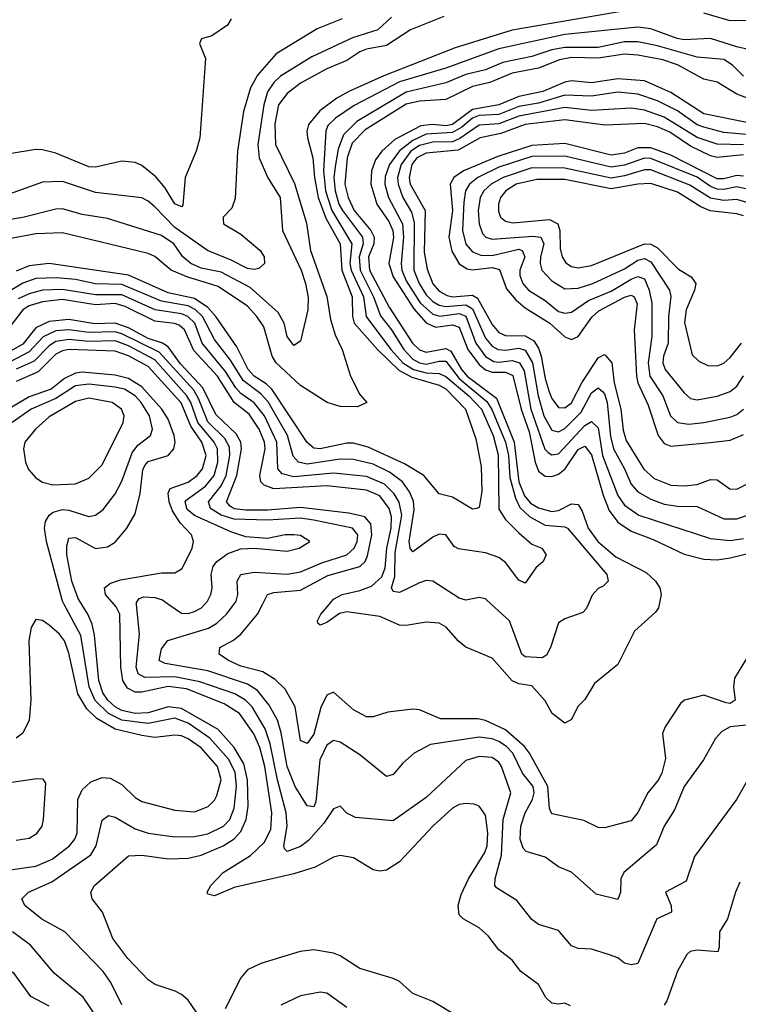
# Model space of a CAD drawing. Header units: inches. Extents: x 884549 to 1028252, y 526810 to 653624.
# Tile 45 of 256: x 936761 to 938934, y 558791 to 561767. Entities that reach past the tile are written whole.
import ezdxf

# ---------------------------------------------------------------- set-up
doc = ezdxf.new("R2010")
doc.units = ezdxf.units.IN
doc.header["$MEASUREMENT"] = 0
doc.layers.add('A9535', color=7, linetype='Continuous')
doc.layers.add('A9536', color=7, linetype='Continuous')

msp = doc.modelspace()

# ---------------------------------------------------------------- linework, layer by layer
at = {"layer": 'A9535', "color": 5}
for points, elevation in [([(937069.6, 558789.6), (937036.8, 558856.8), (937013.4, 558890), (936897.1, 559010), (936828.2, 559048.2), (936776.4, 559090), (936767.1, 559110), (936787.6, 559130), (936858.6, 559161.4), (936976.6, 559243.4), (936992.7, 559270), (937010, 559347.6), (937030, 559361.7), (937050, 559356.8), (937110, 559321.6), (937150, 559308.1), (937230, 559297.9), (937290, 559298.3), (937330, 559306.6), (937376.9, 559330), (937396.2, 559350), (937410, 559384.4), (937417, 559450), (937412.8, 559492.8), (937392.4, 559532.4), (937335.5, 559595.5), (937270, 559641), (937230, 559655.6), (937150, 559639.8), (937070, 559650.5), (937029.7, 559669.7), (936989.7, 559709.7), (936970.8, 559750.8), (936946.1, 559906.1), (936895.9, 560000)], 2640), ([(937310, 558746.6), (937270, 558803.5), (937250, 558820.7), (937231.3, 558831.3), (937170.6, 558850.6), (937150, 558865.6), (937087.7, 558930), (937042.9, 558990), (937011.4, 559070), (936980.3, 559110), (936976.5, 559130), (936986.9, 559150), (937090, 559239.5), (937130, 559242.3), (937211.3, 559231.3), (937270, 559232.7), (937310, 559241.6), (937376, 559270), (937409.1, 559290.9), (937430, 559314), (937446, 559350), (937452.3, 559390), (937450.3, 559470), (937438.5, 559518.5), (937410, 559567.9), (937361.6, 559621.6), (937250, 559685.5), (937210, 559690.8), (937150, 559671.8), (937110, 559670.3), (937070, 559679.2), (937049.7, 559690), (937027.8, 559710), (937012.7, 559732.7), (937000, 559770), (936986.9, 559906.9), (936979.8, 559939.8), (936967.2, 559970), (936948.7, 560000)], 2620), ([(938426.4, 558786.4), (938410, 558794.8), (938390, 558791.6), (938370, 558794.8), (938351.9, 558811.9), (938330, 558850.8), (938276.8, 558890), (938250, 558925.1), (938210, 558956.3), (938177.7, 558997.7), (938150, 559022), (938102.5, 559050), (938090, 559062), (938086.5, 559090), (938096.5, 559123.6), (938118.7, 559170), (938167.2, 559250), (938174.4, 559270), (938176.6, 559310), (938170, 559363.1), (938150.3, 559390.3), (938135.7, 559395.7), (938110, 559398.3), (938090, 559394.9), (938070, 559384), (938010.7, 559330), (937910, 559222), (937870, 559197), (937850, 559194), (937830, 559197.3), (937770, 559234.2), (937730, 559241.4), (937710, 559236), (937654.7, 559205.3), (937590, 559185.4), (937410, 559144.2), (937350, 559118.9), (937330, 559124.2), (937327.7, 559130), (937339.3, 559150), (937376.2, 559190), (937458.6, 559241.4), (937500.1, 559279.9), (937520.6, 559319.4), (937523.6, 559370), (937501.9, 559510), (937487.7, 559567.7), (937469, 559609.1), (937425.9, 559670), (937379.6, 559699.6), (937265, 559745), (937210, 559751.5), (937130, 559734.7), (937110, 559735), (937086.9, 559746.9), (937072.7, 559770), (937066.9, 559810), (937064, 559970), (937052.9, 559992.9), (937046.8, 560000)], 2580), ([(938970, 559482.6), (938928.4, 559410), (938801.8, 559238.2), (938776.5, 559163.5), (938714.3, 559130), (938730.9, 559090), (938731.8, 559070), (938687.5, 559050), (938630, 558914.2), (938610, 558910.6), (938590, 558915.2), (938570, 558932.2), (938541.9, 558941.9), (938490, 558957.8), (938450, 558960.2), (938430, 558967.8), (938390, 559014.5), (938330, 559032.4), (938310, 559047.1), (938264.8, 559104.8), (938202.8, 559142.9), (938198.3, 559150), (938198.7, 559170), (938218.4, 559241.6), (938222.9, 559350), (938246.1, 559430), (938218.5, 559510), (938210, 559523.2), (938190, 559537), (938150, 559539.9), (938110, 559527.8), (937990, 559416.3), (937890, 559345.8), (937776.3, 559356.3), (937750, 559368.6), (937730, 559389.7), (937710, 559382.4), (937681.1, 559338.9), (937634, 559286), (937610, 559268.1), (937570, 559253), (937561.3, 559261.3), (937559.7, 559270), (937570, 559330), (937567.2, 559370), (937540.2, 559470), (937518.9, 559578.9), (937503.5, 559623.5), (937463.7, 559690), (937444.3, 559710), (937411.3, 559730), (937305.9, 559765.9), (937230, 559781.5), (937139.3, 559779.3), (937119.2, 559790), (937113.5, 559810), (937122.8, 559910), (937114.5, 560000)], 2560), ([(939018.6, 559641.4), (938909.7, 559630.3), (938884.3, 559615.7), (938864.9, 559595.1), (938829.4, 559530), (938770, 559449.8), (938741.2, 559378.8), (938709.6, 559330), (938686.6, 559273.4), (938587.7, 559190), (938578.5, 559170), (938577.7, 559130), (938570, 559108), (938503.9, 559123.9), (938430, 559190.7), (938390, 559206.8), (938350, 559235.9), (938293, 559252.9), (938283.2, 559263.2), (938274.3, 559290), (938276, 559330), (938289.9, 559370), (938311.4, 559410), (938316.5, 559430), (938313.5, 559450), (938281.8, 559490), (938252.3, 559550), (938233.6, 559570), (938210, 559585.7), (938190, 559593.7), (938150, 559598.2), (938003.4, 559576.6), (937954, 559550), (937919.8, 559520.2), (937890, 559486.2), (937870, 559479.8), (937790, 559545.6), (937730, 559583.5), (937710, 559588.1), (937690, 559574.3), (937668.7, 559530), (937656.9, 559403.1), (937650, 559387.9), (937630, 559391.2), (937593.9, 559450), (937570, 559509.9), (937552.2, 559612.2), (937541.1, 559650), (937515.2, 559695.2), (937479.7, 559739.7), (937450, 559758.5), (937330, 559798.8), (937201.3, 559821.3), (937182.6, 559830), (937190, 559865.4), (937209.2, 559890.8), (937332.1, 559927.9), (937357.1, 559942.9), (937386.3, 559970), (937408.3, 560000)], 2540), ([(937212.4, 560000), (937250, 559973.8), (937270, 559972.8), (937290, 559978.5), (937311, 559990), (937319.9, 560000)], 2560), ([(938967.1, 559850), (938922.6, 559777.4), (938919.8, 559750), (938924.2, 559710), (938910, 559700.2), (938897.8, 559702.2), (938830, 559725.9), (938771.3, 559710), (938759.6, 559700.4), (938712.9, 559630), (938705.4, 559610), (938714.3, 559534.3), (938703, 559490), (938691.6, 559468.4), (938660.4, 559430), (938630, 559370.8), (938610, 559345.7), (938530, 559324.5), (938510, 559325.8), (938466.6, 559346.6), (938370, 559367.3), (938363, 559383), (938357.9, 559450), (938302.7, 559550), (938287.5, 559570), (938230, 559621.2), (938170, 559649.4), (938146.4, 559653.6), (938033.9, 559653.8), (937970, 559681.1), (937950, 559683), (937873.8, 559673.8), (937830, 559660.6), (937810, 559659.8), (937770, 559681), (937710, 559734.5), (937690, 559725.1), (937671.6, 559688.4), (937650, 559607.7), (937630, 559579.9), (937610, 559588.9), (937594.5, 559690), (937564, 559744), (937533.2, 559773.2), (937495.8, 559795.8), (937430, 559813.7), (937392.1, 559830), (937364.6, 559850), (937365.8, 559870), (937407.7, 559892.3), (937430, 559909.6), (937479.9, 559970), (937494.9, 560000)], 2520), ([(938694.6, 560000), (938692.5, 559990), (938683.9, 559976.1), (938620.5, 559919.5), (938570, 559818.5), (938499.3, 559760.7), (938470, 559712.8), (938448.6, 559691.4), (938430, 559652.2), (938410, 559640.7), (938371.3, 559670), (938350, 559708.2), (938310, 559753.9), (938270, 559759.9), (938250, 559768.8), (938190, 559837.5), (938110, 559871.1), (938088.4, 559888.4), (938051.1, 559931.1), (938030, 559943.1), (937990, 559945.9), (937930, 559935.8), (937910, 559936.8), (937850, 559962.9), (937750, 559977.8), (937727.7, 559972.3), (937690, 559945.4), (937670, 559936.8), (937662.9, 559942.9), (937661.2, 559950), (937671.2, 559970), (937696.8, 560000)], 2480), ([(938479.7, 560000), (938473.6, 559986.4), (938464.2, 559975.8), (938410, 559956.8), (938390, 559944.7), (938366.4, 559870), (938353.8, 559846.2), (938341.4, 559838.6), (938290, 559841.6), (938279.9, 559850), (938241.8, 559950), (938188, 560000)], 2460), ([(936653.4, 559186.6), (936810, 559208.4), (936859, 559230), (936911.9, 559270), (936928, 559290), (936935.2, 559310), (936936.3, 559410), (936950, 559439.5), (936976, 559464), (937010, 559476.5), (937034.6, 559474.6), (937070, 559455.3), (937110, 559415.9), (937130, 559404.2), (937230, 559378.3), (937290, 559373.3), (937330.8, 559389.2), (937350, 559408.2), (937357.6, 559422.4), (937370.2, 559470), (937358.8, 559510), (937310, 559566.3), (937270, 559593.8), (937250, 559602.2), (937230, 559604.8), (937170, 559597.6), (937130, 559603.9), (937050, 559622.9), (936994.6, 559654.6), (936964, 559684.1), (936937.1, 559730), (936910, 559852.6), (936896.7, 559890), (936881.6, 559910), (936850, 559937.5), (936830, 559950.8), (936810, 559954), (936795.9, 559930), (936789, 559890), (936794.7, 559710), (936790.1, 559649.9), (936770, 559610.8), (936750, 559595.6)], 2660), ([(936750, 559287.5), (936790, 559293.7), (936813, 559307), (936828.8, 559330), (936833, 559350), (936840.1, 559460.1), (936832, 559472), (936812.9, 559472.9), (936730, 559460.2)], 2680), ([(938939.1, 559160.9), (938925.4, 559130), (938901.9, 559050), (938877.2, 559010), (938876.5, 558963.5), (938872.3, 558950), (938810, 558955.2), (938789, 558951), (938778.5, 558941.5), (938750, 558891.3), (938718.5, 558801.5), (938710, 558789)], 2580), ([(936850, 558785.5), (936794.9, 558814.9), (936744.1, 558884.1), (936671.5, 558931.5), (936612, 558990), (936582.5, 559010), (936508, 559032), (936450, 559039.2), (936403.4, 559036.6), (936343.4, 559016.7), (936232.8, 558947.2), (936162.9, 558917.1), (936085.3, 558854.7), (935970, 558818.6), (935911.8, 558788.2)], 2680), ([(936995.6, 558750), (936952.9, 558812.9), (936864.9, 558884.9), (936793.3, 558970), (936739.5, 559010)], 2660), ([(938078.8, 558758.8), (938010, 558799.6), (937950, 558824.3), (937910, 558859.9), (937890, 558869.3), (937790, 558899.1), (937730, 558937.7), (937710, 558945.9), (937650, 558955.4), (937609, 558951), (937490, 558914.7), (937450, 558895), (937430, 558870.9), (937382.3, 558777.7)], 2620), ([(937750, 558781.2), (937690, 558824.5), (937670, 558828.2), (937610, 558817.3), (937551, 558789)], 2640)]:
    msp.add_lwpolyline(points, dxfattribs=dict(at, elevation=elevation))
at = {"layer": 'A9536', "color": 5}
for points, elevation in [([(938650, 561804), (938250, 561735.7), (938077.5, 561682.5), (937862.4, 561597.6), (937756, 561550), (937720.3, 561530), (937668.6, 561491.4), (937634.1, 561450), (937629.2, 561430), (937630.9, 561410), (937647.3, 561350), (937652.1, 561290), (937663.2, 561230), (937687, 561167), (937730.4, 561090), (937735.3, 561010), (937766, 560930), (937767.1, 560870), (937772.3, 560850), (937843.1, 560770), (937907.7, 560707.7), (937946.9, 560686.9), (938030, 560662.7), (938050, 560651.5), (938109.3, 560590), (938140.5, 560500.5), (938157, 560417), (938158.4, 560341.6), (938150, 560293.3), (938142.8, 560290), (938130, 560287.4), (938070, 560324.2), (938030, 560334.6), (937982.9, 560390), (937924.7, 560424.7), (937815, 560475), (937770, 560486.9), (937750, 560487.1), (937670, 560470), (937650, 560471.7), (937630, 560488.8), (937523, 560650), (937506.3, 560666.3), (937469.7, 560689.7), (937451.9, 560710), (937418.1, 560778.1), (937354.5, 560870), (937330, 560897.5), (937290, 560924.4), (937210, 560941.9), (937090, 560994.6), (936850, 561030.4), (936790, 561022.9), (936750, 561006.8)], 2420), ([(937885.5, 561774.5), (937843.7, 561736.3), (937767.5, 561712.5), (937644.9, 561655.1), (937550, 561596), (937530, 561577.2), (937510, 561548.7), (937498.8, 561510), (937481.6, 561390), (937485.1, 561350), (937510, 561290.9), (937549, 561230), (937555.9, 561130), (937612.4, 561010), (937625.4, 560970), (937632.9, 560927.1), (937632.1, 560890), (937610, 560795.6), (937590, 560782), (937570, 560809.8), (937560.7, 560850), (937542.3, 560882.3), (937457.9, 560957.9), (937370, 561003.8), (937310, 561016.4), (937278.5, 561030), (937254.7, 561050), (937227.1, 561090), (937190, 561115), (937026.2, 561166.2), (936950, 561178.2), (936890, 561196), (936870, 561194.8), (936770, 561169), (936670, 561153.7)], 2360), ([(938043.6, 561776.4), (937943.2, 561736.8), (937870.5, 561689.5), (937810, 561678.4), (937790, 561670.5), (937750, 561643.4), (937690, 561618.8), (937610, 561575), (937570, 561544.3), (937543.5, 561510), (937532.4, 561452.4), (937534.8, 561390), (937591.8, 561271.8), (937627.9, 561152.1), (937640.1, 561070), (937689.8, 560930.2), (937700.7, 560860.7), (937714.8, 560814.8), (937736.6, 560770), (937761, 560690), (937790, 560634.3), (937810.3, 560610), (937782.8, 560597.2), (937730, 560597.9), (937690.7, 560610), (937610, 560661.3), (937536.9, 560730), (937524.6, 560750), (937498.9, 560838.9), (937478.6, 560870), (937450, 560901.1), (937361, 560961), (937266.1, 560990), (937218.9, 561010), (937170, 561051.2), (937150, 561060.3), (936890, 561123.4), (936810, 561119.7), (936733.8, 561106.2)], 2380), ([(938970, 561765), (938910, 561764.2), (938830, 561786.5)], 2420), ([(937736, 561770), (937660.9, 561739.1), (937536.4, 561663.6), (937480, 561600), (937458.5, 561561.5), (937438, 561490), (937419.4, 561370), (937413.1, 561226.8), (937402.2, 561197.8), (937376.5, 561170), (937376.2, 561163.8), (937376.9, 561150), (937430, 561118.8), (937487.9, 561070), (937500.3, 561050), (937501.6, 561030), (937484.6, 561015.4), (937470, 561012.5), (937450, 561015.6), (937400.8, 561040.8), (937329.4, 561069.3), (937230, 561139.3), (937170, 561202), (937150, 561219.1), (937130, 561228.3), (936990, 561245), (936890, 561277.9), (936830, 561276.5), (936650, 561211.8)], 2340), ([(937400.7, 561770), (937389.3, 561750.7), (937341.8, 561718.2), (937310.6, 561709.4), (937304.4, 561695.6), (937322.6, 561650), (937305.4, 561410), (937294.7, 561370), (937261.7, 561290), (937253.9, 561206.1), (937250, 561201.1), (937230, 561210.7), (937199.8, 561259.8), (937172.5, 561292.5), (937130, 561326.2), (937110, 561336), (937070, 561339.9), (936990, 561321), (936970, 561322), (936870, 561363.4), (936830, 561374), (936810, 561374.6), (936730, 561361.7)], 2320), ([(938991.4, 561671.4), (938930, 561685.3), (938850, 561710.5), (938770, 561706.6), (938749.2, 561710), (938670, 561739.5), (938630, 561744.4), (938410, 561722.6), (938210, 561679.6), (938050, 561621.1), (937910, 561579), (937772.5, 561507.5), (937715.7, 561470), (937692.9, 561447.1), (937687, 561430), (937680, 561310), (937685.9, 561250), (937704.8, 561190), (937765.3, 561090), (937759.8, 561030), (937763.5, 561010), (937800.4, 560930), (937809.2, 560870), (937883.3, 560770), (937920, 560730), (937952.3, 560710), (937990, 560699.8), (938030, 560697.8), (938050, 560688.3), (938119.2, 560630), (938157.2, 560590), (938193.2, 560510), (938208.3, 560451.7), (938210, 560287.9), (938230, 560256.6), (938270, 560216.2), (938310, 560182.3), (938339.7, 560170), (938353.5, 560150), (938344.1, 560130), (938321.4, 560110), (938290, 560064.5), (938270, 560072.8), (938230, 560126.3), (938210, 560141.7), (938170, 560155.9), (938087.7, 560167.7), (938075.1, 560175.1), (938049.8, 560209.8), (938030, 560212.7), (938010, 560203), (937950, 560159), (937942.2, 560170), (937938.7, 560190), (937954.2, 560285.8), (937952.2, 560312.2), (937939.7, 560339.7), (937918.2, 560370), (937879.8, 560399.8), (937830, 560424), (937770, 560437.9), (937730, 560438.6), (937630, 560424.2), (937604, 560430), (937588.4, 560448.4), (937570.8, 560510), (937511.9, 560611.9), (937490, 560636), (937436.3, 560676.3), (937398.1, 560738.1), (937350, 560801), (937314, 560870), (937291.4, 560891.4), (937270, 560902), (937190, 560916.4), (937070, 560966.7), (936990, 560969.3), (936930, 560982.1), (936872.6, 560987.4), (936810, 560984.6), (936770, 560971), (936732.3, 560947.7)], 2440), ([(938950, 561596.6), (938916.7, 561630), (938890, 561646.7), (938810, 561654.2), (938690, 561687.8), (938630, 561699.8), (938590, 561700.7), (938510, 561683), (938410, 561682.8), (938370, 561676.4), (938310, 561656.4), (938221.7, 561638.3), (938170, 561615.7), (938110, 561601.1), (938050, 561576.3), (937930, 561548), (937780.4, 561459.6), (937740.5, 561419.5), (937723.7, 561376.3), (937715.6, 561330), (937711.2, 561290), (937715.1, 561250), (937726.5, 561210), (937737.2, 561190), (937798, 561110), (937800, 561090), (937787.6, 561050), (937790.9, 561010), (937831.3, 560930), (937852.6, 560872.6), (937885.7, 560830), (937922.5, 560770), (937950, 560741.2), (937970, 560730.2), (937990, 560726.5), (938030, 560735.2), (938050, 560734.7), (938090, 560682.7), (938173.5, 560613.5), (938188.8, 560588.8), (938230.4, 560490), (938238.8, 560450), (938243.3, 560383.3), (938260.6, 560320.6), (938273.3, 560293.3), (938304.1, 560264.1), (938350, 560239.1), (938410, 560234.4), (938417.9, 560230), (938536.1, 560090), (938540.4, 560070), (938525.2, 560054.7), (938510, 560047.6), (938492.1, 560027.9), (938479.7, 560000)], 2460), ([(939041, 561501), (938930, 561542.5), (938870, 561578), (938830, 561587), (938750, 561630.6), (938705.6, 561645.6), (938630, 561660.1), (938590, 561662.7), (938510, 561650.4), (938430, 561652.5), (938393.7, 561646.3), (938330, 561621), (938250, 561605.2), (938183, 561577), (938130, 561565.3), (938050, 561526.1), (937970, 561521.4), (937930, 561512), (937806.1, 561433.9), (937766.1, 561393.9), (937751.4, 561350), (937744.5, 561270), (937753.9, 561230), (937772.2, 561190), (937823.1, 561130), (937833, 561110), (937831.5, 561090), (937816.3, 561050), (937818.8, 561010), (937878.3, 560898.3), (937949, 560790), (937970, 560769.8), (937990, 560762.5), (938050, 560773.7), (938065.1, 560765.1), (938096.9, 560710), (938114.7, 560690), (938203.3, 560623.3), (938256.8, 560490), (938270.7, 560370), (938287.9, 560327.9), (938305.9, 560305.9), (938330, 560291.5), (938370, 560280.3), (938390, 560283.8), (938430, 560304.3), (938450, 560301.6), (938461.7, 560281.7), (938479.9, 560230), (938509.3, 560190), (938564, 560144), (938656, 560096), (938683.4, 560070), (938696.9, 560050), (938701.1, 560030), (938694.6, 560000)], 2480), ([(938970, 561454.8), (938830, 561482.6), (938730, 561547.2), (938650, 561582.8), (938570, 561588.8), (938490, 561576.8), (938430, 561582.2), (938410, 561578.4), (938342.6, 561550), (938270, 561534.6), (938210, 561510), (938130, 561496.1), (938070, 561450.9), (938050, 561446.5), (938009.6, 561450.4), (937973.8, 561446.2), (937895.1, 561404.9), (937856.6, 561370), (937836.7, 561343.3), (937825, 561310), (937823.2, 561270), (937840.7, 561210), (937877.5, 561157.5), (937889.2, 561130), (937891.2, 561108.8), (937877.4, 561030), (937890.2, 560990), (937953, 560893), (937990, 560850.9), (938018.1, 560838.1), (938070, 560845.1), (938090, 560838.1), (938116.6, 560770), (938150, 560725.4), (938170, 560709.2), (938190, 560702.1), (938230, 560701.4), (938252.2, 560692.2), (938277, 560590), (938301.9, 560521.9), (938320, 560430), (938330, 560403.1), (938350, 560388), (938370, 560386.2), (938390, 560393.3), (938410.7, 560410), (938450, 560468.3), (938470, 560478.6), (938490, 560452.3), (938525.4, 560330), (938543.8, 560283.8), (938570, 560248.8), (938610, 560221.2), (938676.4, 560196.4), (938770, 560151.3), (938830, 560137.1), (938870, 560135.1), (938910, 560140.2), (939050, 560175.2)], 2520), ([(938970, 561418.8), (938890, 561426.5), (938830, 561442.7), (938809.9, 561449.9), (938750, 561491.9), (938690, 561522.3), (938630, 561541.7), (938570, 561548.3), (938490, 561535.8), (938410, 561538.9), (938330, 561514.7), (938270, 561504.4), (938210, 561480.7), (938150, 561477.5), (938130, 561470), (938097.8, 561442.2), (938070, 561425.8), (937990, 561421.1), (937950, 561402.4), (937909.1, 561370.9), (937879.2, 561330), (937866.6, 561293.4), (937865.2, 561270), (937876.3, 561230), (937918.8, 561150), (937921.9, 561110), (937914.5, 561030), (937916.7, 561010), (937930, 560978.1), (937971.8, 560911.7), (938010, 560877.4), (938031.3, 560871.3), (938090, 560879), (938110, 560871.1), (938140.2, 560790), (938170, 560748.9), (938194.4, 560734.4), (938210, 560731.9), (938250, 560736.7), (938272, 560730), (938286.1, 560706.1), (938307, 560590), (938348.9, 560468.9), (938358.9, 560458.9), (938370, 560451.6), (938390, 560454.9), (938470, 560540.3), (938490, 560552.8), (938510, 560533.1), (938523.8, 560450), (938570, 560328.6), (938590, 560299.7), (938633.5, 560270), (938850, 560198.8), (938910, 560192.9), (938950, 560198.9)], 2540), ([(938950, 561389.1), (938870, 561390.6), (938810, 561411.5), (938710, 561472.7), (938650, 561493.8), (938610, 561499.5), (938490, 561493), (938410, 561501.7), (938270, 561475.5), (938210, 561452), (938150, 561448.3), (938092.3, 561407.7), (938070, 561398.2), (938010, 561397.4), (937970, 561386.8), (937943.8, 561370), (937914.2, 561330), (937903.5, 561290), (937905.1, 561270), (937919.7, 561230), (937945.9, 561185.9), (937954.3, 561154.3), (937953.2, 561010), (937969.5, 560970), (937990, 560935.1), (938010, 560915.1), (938030, 560904.3), (938050, 560900.2), (938110, 560905.1), (938130, 560893.3), (938170, 560804.5), (938190, 560780.7), (938208.3, 560770), (938230, 560768.6), (938270, 560774.6), (938290, 560768.1), (938311.6, 560730), (938329.2, 560630), (938345.9, 560570), (938370, 560526.9), (938390, 560521.3), (938410, 560531.8), (938458.9, 560581.1), (938490, 560639.1), (938510, 560654.2), (938523.1, 560643.1), (938530, 560636.1), (938537.7, 560610), (938548, 560507.9), (938556.6, 560470), (938590.1, 560410), (938610, 560363.4), (938630, 560340.6), (938670, 560317.6), (938710, 560303), (938750, 560296.8), (938810, 560296.2), (938890, 560258.3), (938930, 560258.2), (938962, 560270)], 2560), ([(938950, 561358.6), (938870.2, 561350.2), (938850, 561356.2), (938790, 561384.5), (938726.8, 561426.8), (938690, 561442.9), (938650, 561453.3), (938531.3, 561448.7), (938410, 561464.1), (938290, 561450.4), (938216.3, 561423.7), (938154, 561410), (938086.8, 561373.2), (937990, 561364.1), (937961.9, 561350), (937946.8, 561330), (937938.6, 561290), (937942.2, 561270), (937987.4, 561190), (937984.4, 561064.4), (937993.4, 561013.4), (938010, 560969), (938030, 560946.3), (938053.4, 560933.4), (938070, 560929.1), (938130, 560934.5), (938145.9, 560925.9), (938190, 560845.5), (938210, 560821.3), (938230, 560812.9), (938290, 560811.2), (938316.2, 560796.2), (938330, 560774.5), (938338.2, 560750), (938350, 560682.3), (938362.3, 560642.3), (938370, 560621.9), (938390, 560595.5), (938410, 560594.4), (938430, 560609), (938461, 560670), (938510, 560745.5), (938530, 560754.8), (938532.7, 560752.7), (938551.3, 560730), (938558.6, 560670), (938578.6, 560590), (938586.4, 560526.4), (938595.4, 560495.4), (938648.6, 560408.6), (938680.1, 560380.1), (938730, 560360.2), (938770, 560357.8), (938810, 560362.7), (938850, 560377.3), (938870, 560376.6), (938908.8, 560348.8), (938930, 560347.9), (938970, 560368.4)], 2580), ([(938950, 561294.6), (938930, 561296.4), (938890, 561286), (938870, 561286.4), (938730, 561357.6), (938670, 561380.1), (938630, 561379.7), (938590, 561363.6), (938550, 561358), (938410, 561392.9), (938310, 561386.6), (938206.6, 561353.4), (938103.3, 561310), (938073.7, 561290), (938062.7, 561270), (938069.4, 561190), (938058.3, 561110), (938067.5, 561067.5), (938089.7, 561029.7), (938113.7, 561013.7), (938130, 561011.4), (938190, 561018.1), (938211.7, 561011.7), (938233.6, 560953.6), (938260.9, 560920.9), (938290, 560896.2), (938364.2, 560850), (938410, 560808.8), (938430, 560800.4), (938450, 560809.6), (938491.7, 560868.3), (938512.5, 560887.5), (938590, 560928.6), (938610, 560934.8), (938618.9, 560930), (938628.5, 560908.5), (938619.7, 560830), (938626, 560690), (938630.2, 560670), (938662, 560602), (938691.8, 560510), (938710, 560486.1), (938730, 560478.4), (938850, 560489.2), (938910, 560496.6), (938950, 560513.3)], 2620), ([(938970, 561252.9), (938930, 561262.2), (938890, 561254.3), (938870, 561255.2), (938850, 561263.5), (938810, 561291.1), (938670, 561347.7), (938650, 561348.4), (938590, 561327.2), (938550, 561321.1), (938410, 561355.1), (938310, 561354.1), (938210, 561321), (938146.4, 561290), (938120.8, 561270), (938108.8, 561250), (938103.9, 561216.1), (938099.7, 561130), (938110, 561089.2), (938130, 561065.7), (938155.1, 561055.1), (938190, 561054.7), (938270, 561073.4), (938280.1, 561070), (938288.5, 561050), (938273.8, 561010), (938273.6, 560993.6), (938282.1, 560970), (938299.9, 560950), (938350, 560918.3), (938390, 560885.6), (938410, 560880.2), (938430, 560883.2), (938481.6, 560918.4), (938550, 560946.4), (938610, 560982.9), (938630, 560990.9), (938650, 560983.6), (938664.4, 560950), (938672.9, 560910), (938672.4, 560810), (938661.6, 560730), (938666.2, 560690), (938706.4, 560630), (938729.6, 560569.6), (938750, 560550.1), (938784.6, 560544.6), (938830, 560549.7), (938910, 560565.5), (938930, 560574.2), (938950, 560590)], 2640), ([(938970, 561211.5), (938930, 561223.8), (938890, 561220.9), (938850, 561227.9), (938787.2, 561267.2), (938670, 561313.8), (938650, 561313.7), (938590, 561295), (938550, 561288.6), (938410, 561318.8), (938310, 561319.2), (938223.4, 561290), (938186.5, 561270), (938164.5, 561250), (938153.5, 561230), (938147.8, 561190), (938150.4, 561150), (938161, 561121), (938170.3, 561110.3), (938190, 561104.2), (938313.1, 561113.1), (938337.3, 561110), (938345.7, 561090), (938335.6, 561050), (938334.6, 561030), (938340.3, 561010), (938370, 560978.2), (938410, 560953.8), (938450, 560956.1), (938494.2, 560970), (938590, 561014.5), (938630, 561040.8), (938650, 561045.8), (938670, 561035.4), (938725.6, 560950), (938730.4, 560930.4), (938722.9, 560870), (938721.6, 560790), (938708.1, 560750), (938706.3, 560730), (938712.6, 560710), (938770, 560639.8), (938790, 560622), (938810, 560617.8), (938870, 560629.3), (938910, 560643.7), (938930, 560659.8), (938950, 560690.9)], 2660), ([(938950, 561174.5), (938930, 561180.6), (938849.2, 561189.2), (938821.2, 561201.2), (938750, 561245.4), (938670, 561272), (938630.2, 561270.2), (938550, 561255.6), (938410, 561283.9), (938324.5, 561284.5), (938262.1, 561270), (938231.2, 561250), (938214.7, 561230), (938208.7, 561210), (938208.9, 561188.9), (938215.4, 561170), (938230, 561158.2), (938252.8, 561152.8), (938363.5, 561163.5), (938387.9, 561150), (938394.2, 561130), (938395.6, 561075.6), (938401.6, 561050), (938412.6, 561032.6), (938430, 561021.5), (938450, 561017.3), (938490, 561024.1), (938650, 561089.4), (938670, 561088.3), (938690, 561077.2), (938753.5, 561013.5), (938791.8, 560990), (938805.5, 560970), (938801.8, 560950), (938776.7, 560890), (938771.7, 560851.7), (938794.5, 560754.5), (938815.2, 560735.2), (938841.7, 560721.7), (938870, 560721.1), (938890, 560729.1), (938910, 560745.8), (938944, 560790)], 2680), ([(938188, 560000), (938170, 560016.8), (938150, 560020.8), (938110, 560012.9), (938090, 560018.5), (938010, 560070.5), (937990, 560071.7), (937970, 560064.9), (937910, 560035.5), (937890, 560038.8), (937885.2, 560050), (937895.3, 560084.7), (937896.6, 560156.6), (937916.7, 560270), (937908.8, 560308.8), (937893.8, 560333.8), (937863.8, 560363.8), (937810, 560386.6), (937710, 560396.4), (937590, 560385.3), (937554.5, 560394.5), (937542, 560410), (937538.4, 560490), (937501.7, 560570), (937470, 560609), (937430, 560637.1), (937414.5, 560654.5), (937383.8, 560703.8), (937313.1, 560790), (937290.3, 560850), (937269.9, 560870), (937250, 560877.7), (937170.3, 560890.4), (937070, 560935.5), (936990, 560935.8), (936890, 560951.8), (936830, 560949.6), (936790, 560939), (936756.8, 560923.2)], 2460), ([(937696.8, 560000), (937710, 560015.4), (937736.2, 560030), (937790, 560041.7), (937824.9, 560055.1), (937856.6, 560083.4), (937866.6, 560110), (937871, 560170), (937884.3, 560230), (937884.9, 560264.9), (937878.5, 560290), (937850, 560327.8), (937810, 560345.6), (937690, 560358), (937530, 560349.4), (937500.4, 560360.4), (937490.7, 560370.7), (937487.3, 560390), (937502.9, 560470), (937501.1, 560490), (937485.4, 560530), (937455.1, 560575.1), (937410, 560610.4), (937358.9, 560690), (937287.8, 560767.8), (937259, 560830), (937243.7, 560843.7), (937229.3, 560849.3), (937170, 560856.3), (937080, 560900), (937050, 560908.9), (936990, 560904.9), (936890, 560921), (936830, 560914.5), (936790, 560902.4), (936770, 560890.6), (936717.9, 560822.1)], 2480), ([(937494.9, 560000), (937509.9, 560030.1), (937530, 560035.8), (937610, 560042.7), (937692.9, 560087.1), (937790, 560114.2), (937806.1, 560130), (937812.8, 560147.2), (937825.4, 560210), (937823, 560243), (937804.5, 560264.5), (937756, 560276), (937610, 560293), (937510, 560284.9), (937445, 560285), (937410, 560289.2), (937397, 560297), (937386.7, 560310), (937417.5, 560390), (937432, 560470), (937430.2, 560490.2), (937415.4, 560515.4), (937353.8, 560573.8), (937314.9, 560654.9), (937247, 560727), (937210, 560778.5), (937193.2, 560790), (937150, 560803.4), (937090, 560835.4), (937050, 560850), (936988, 560848), (936910, 560861.5), (936850, 560854.7), (936810, 560835.5), (936770, 560786.3), (936710, 560751.8)], 2520), ([(937408.3, 560000), (937415.6, 560010), (937420.7, 560030), (937418.9, 560070), (937429.4, 560090.6), (937470, 560097.2), (937570, 560091.3), (937610, 560098.8), (937674.4, 560125.6), (937750.4, 560149.6), (937772.2, 560170), (937781.2, 560190), (937783.4, 560210), (937767.3, 560230), (937650, 560254.4), (937610, 560260.5), (937510, 560255), (937410, 560257.9), (937370, 560269.2), (937337.7, 560290), (937332.2, 560310), (937370, 560358.5), (937385.5, 560390), (937396.7, 560450), (937395.5, 560475.5), (937381.2, 560501.2), (937330, 560551.9), (937302.1, 560622.1), (937287.1, 560647.1), (937182.4, 560762.4), (937070, 560818), (937050, 560823.7), (936970, 560821.9), (936910, 560830.1), (936870, 560826.9), (936831.6, 560808.4), (936790, 560763.2), (936730, 560732.4)], 2540), ([(937319.9, 560000), (937328.7, 560010), (937339, 560030), (937342.8, 560050), (937339.7, 560090), (937346, 560114), (937357.4, 560130), (937390, 560153.7), (937430, 560167.4), (937470, 560169.6), (937570, 560160.9), (937606.3, 560170), (937638.3, 560190), (937610, 560207.7), (937590, 560210.7), (937564, 560210), (937510, 560199.1), (937444.5, 560204.5), (937399.1, 560219.1), (937290, 560269.1), (937267.2, 560287.2), (937261.4, 560310), (937264.9, 560315.1), (937322.8, 560357.2), (937348.6, 560390), (937360.4, 560430), (937358.9, 560470), (937348.6, 560490), (937299.8, 560550), (937278.1, 560610), (937266.5, 560630), (937170, 560738.8), (937090, 560781.3), (937050, 560796.5), (936970, 560794.4), (936910, 560800.3), (936870, 560794.3), (936850, 560781.9), (936804.9, 560735.1), (936750, 560710.5)], 2560), ([(937046.8, 560000), (937020.6, 560030), (937017.2, 560050), (937035.7, 560064.3), (937065.8, 560074.2), (937190, 560095.3), (937230, 560095.7), (937252, 560108), (937282.7, 560170), (937286.7, 560190), (937280.9, 560210), (937246.4, 560246.4), (937223.1, 560283.1), (937212.8, 560310), (937210, 560335.8), (937216, 560350), (937270, 560369.1), (937297.7, 560390), (937314, 560410), (937324.8, 560450), (937312.1, 560490), (937278.9, 560538.9), (937248.8, 560608.8), (937150, 560719.2), (937090, 560751.2), (937050, 560765.2), (936910, 560770), (936890, 560766.7), (936870, 560756.3), (936817, 560703), (936750, 560673.3)], 2580), ([(936948.7, 560000), (936937.7, 560017.7), (936918.3, 560070), (936903.8, 560150), (936903.4, 560176.6), (936910, 560200.2), (936930, 560202), (936990, 560169.1), (937026.5, 560173.5), (937050, 560188.5), (937085.2, 560230), (937110, 560273.8), (937125.1, 560334.9), (937133, 560407), (937139.9, 560420.1), (937150, 560431.5), (937209.7, 560450.3), (937227.2, 560470), (937231.5, 560490), (937227.7, 560510), (937210, 560559.7), (937191, 560590), (937130, 560657.5), (937090, 560682.4), (937050, 560693.2), (936950, 560701.6), (936930, 560699.2), (936896.9, 560683.1), (936855.7, 560650), (936790, 560627.4), (936727.4, 560590)], 2620), ([(936895.9, 560000), (936890.5, 560010), (936841.6, 560190), (936835.8, 560230), (936838.8, 560250), (936850.2, 560269.8), (936861.8, 560278.3), (936890, 560286.8), (936910, 560285.1), (936970, 560266), (936990, 560269.5), (937013.7, 560286.3), (937050, 560334), (937070, 560372.7), (937101.6, 560458.4), (937118.7, 560481.2), (937156.1, 560510), (937162.8, 560530), (937153.2, 560570), (937128.2, 560610), (937110, 560629.9), (937077.6, 560650), (937050, 560656.9), (936970, 560665.2), (936930, 560660.2), (936870, 560621.8), (936795.3, 560590), (936737.9, 560550)], 2640), ([(937114.5, 560000), (937113.9, 560006.1), (937122.1, 560017.9), (937136.9, 560023.1), (937170, 560021.1), (937193.3, 560013.3), (937212.4, 560000)], 2560)]:
    msp.add_lwpolyline(points, dxfattribs=dict(at, elevation=elevation))
at = {"layer": 'A9536', "color": 5, "elevation": 2660}
msp.add_lwpolyline([(936970, 560623.5), (936930, 560612.8), (936850, 560566.7), (936809, 560530), (936776.6, 560490), (936772, 560470), (936778.3, 560430), (936787.8, 560407.8), (936810, 560382.3), (936830, 560369.4), (936861.7, 560361.7), (936930, 560364.5), (936970, 560381), (937010, 560421.3), (937073.4, 560550), (937076.9, 560570), (937069.2, 560590), (937040.7, 560610)], close=True, dxfattribs=at)

doc.saveas('drawing.dxf')
